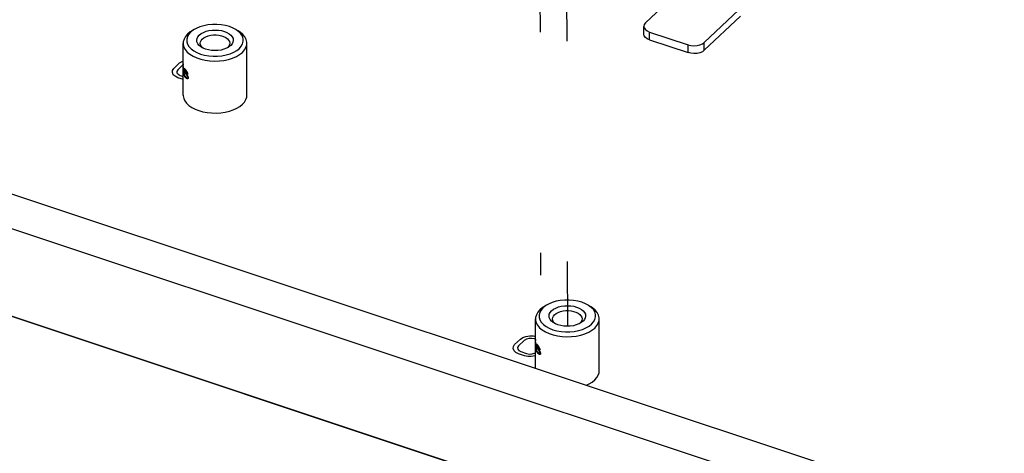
# Model space of a CAD drawing. Extents: x 0 to 1189, y 0 to 841.
# Tile 36 of 256: x 576 to 606, y 177 to 190. Entities that reach past the tile are written whole.
import ezdxf

# ---------------------------------------------------------------- set-up
doc = ezdxf.new("R2010")
doc.units = 0
doc.header["$LTSCALE"] = 65.395
doc.linetypes.add('DASHED', pattern=[0.2, 0.1, -0.1])
doc.layers.get('0').update_dxf_attribs({"linetype": 'CONTINUOUS'})
for name, color, linetype in [('02___PRT_ALL_AXES', 7, 'CONTINUOUS'), ('03___PRT_ALL_CURVES', 7, 'CONTINUOUS'), ('03__ASM_ALL_CURVES', 7, 'CONTINUOUS')]:
    doc.layers.add(name, color=color, linetype=linetype)

msp = doc.modelspace()

# ---------------------------------------------------------------- linework, layer by layer
at = {"color": 7, "linetype": 'DASHED'}
for p, q in [((581.894, 289.543), (582.111, 189.019)), ((591.54, 287.656), (591.768, 182.363)), ((592.33, 287.394), (592.561, 180.847))]:
    msp.add_line(p, q, dxfattribs=at)
at = {"color": 7, "linetype": 'Continuous'}
for p, q in [((595.965, 190.868), (594.879, 189.839)), ((558.65, 190.573), (645.813, 161.573)), ((596.622, 189.259), (597.648, 190.231)), ((557.845, 189.81), (645.008, 160.811)), ((581.465, 189.625), (581.389, 189.564)), ((581.494, 189.644), (581.417, 189.597)), ((581.494, 189.644), (581.465, 189.625)), ((582.726, 189.647), (582.803, 189.6)), ((594.831, 189.506), (594.83, 189.738)), ((595.001, 189.569), (596.142, 189.19)), ((595.002, 189.338), (595.001, 189.569)), ((596.622, 189.027), (596.622, 189.259)), ((581.761, 189.091), (581.743, 189.103)), ((582.487, 189.112), (582.461, 189.092)), ((582.522, 189.153), (582.487, 189.112)), ((596.143, 188.958), (596.142, 189.19)), ((573.774, 181.908), (599.82, 173.242)), ((591.914, 181.453), (591.838, 181.392)), ((591.943, 181.472), (591.867, 181.425)), ((591.943, 181.472), (591.914, 181.453)), ((593.175, 181.475), (593.252, 181.428)), ((592.21, 180.919), (592.193, 180.931)), ((592.936, 180.94), (592.911, 180.92)), ((592.971, 180.981), (592.936, 180.94))]:
    msp.add_line(p, q, dxfattribs=at)
at = {"color": 3, "linetype": 'Continuous'}
for p, q in [((596.622, 189.027), (597.695, 190.044)), ((595.002, 189.338), (596.143, 188.958))]:
    msp.add_line(p, q, dxfattribs=at)
at = {"color": 7, "linetype": 'Continuous'}
for points in [[(594.879, 189.839), (594.843, 189.792), (594.83, 189.738)], [(581.389, 189.564), (581.33, 189.498), (581.291, 189.427), (581.272, 189.353), (581.274, 189.279), (581.297, 189.206), (581.339, 189.136), (581.4, 189.071), (581.479, 189.011), (581.574, 188.96), (581.682, 188.917), (581.8, 188.885), (581.926, 188.863), (582.056, 188.853), (582.188, 188.854), (582.318, 188.867), (582.443, 188.891), (582.559, 188.925), (582.665, 188.97), (582.757, 189.023), (582.833, 189.084)], [(581.417, 189.597), (581.379, 189.573), (581.298, 189.507)], [(582.726, 189.647), (582.647, 189.688), (582.54, 189.731), (582.422, 189.763), (582.296, 189.785), (582.165, 189.795), (582.033, 189.794), (581.903, 189.782), (581.779, 189.757), (581.662, 189.723), (581.556, 189.678), (581.494, 189.644)], [(581.644, 189.479), (581.699, 189.522), (581.767, 189.56), (581.845, 189.59), (581.932, 189.612), (582.023, 189.625), (582.117, 189.629), (582.212, 189.624), (582.303, 189.61), (582.388, 189.587), (582.465, 189.556), (582.531, 189.518), (582.584, 189.474), (582.623, 189.426), (582.646, 189.374), (582.653, 189.321), (582.644, 189.268), (582.618, 189.217), (582.577, 189.169)], [(582.821, 189.577), (582.742, 189.637), (582.726, 189.647)], [(583.056, 189.239), (583.054, 189.272), (583.035, 189.35), (582.995, 189.426), (582.935, 189.498), (582.857, 189.564), (582.803, 189.6)], [(582.833, 189.084), (582.891, 189.15), (582.93, 189.221), (582.949, 189.295), (582.947, 189.369), (582.925, 189.442), (582.882, 189.512), (582.821, 189.577)], [(594.83, 189.738), (594.841, 189.69), (594.875, 189.642), (594.929, 189.601), (595.001, 189.569)], [(581.298, 189.507), (581.236, 189.436), (581.192, 189.361), (581.169, 189.282), (581.166, 189.235)], [(581.166, 189.235), (581.168, 189.203), (581.187, 189.124), (581.227, 189.048), (581.287, 188.976), (581.365, 188.91), (581.459, 188.851), (581.569, 188.801), (581.69, 188.761), (581.821, 188.731), (581.958, 188.713), (582.099, 188.706), (582.24, 188.711), (582.378, 188.728), (582.51, 188.756), (582.633, 188.795), (582.745, 188.844), (582.842, 188.902), (582.923, 188.967)], [(581.713, 189.116), (581.691, 189.13), (581.637, 189.174), (581.599, 189.223), (581.575, 189.274), (581.568, 189.327), (581.578, 189.38), (581.603, 189.431), (581.644, 189.479)], [(581.673, 189.236), (581.679, 189.277), (581.7, 189.321), (581.735, 189.362)], [(581.743, 189.103), (581.706, 189.144), (581.682, 189.187), (581.673, 189.236)], [(581.735, 189.362), (581.782, 189.399), (581.841, 189.43), (581.909, 189.455), (581.983, 189.472), (582.063, 189.482), (582.143, 189.483), (582.223, 189.475), (582.299, 189.46), (582.368, 189.437), (582.429, 189.407), (582.479, 189.371), (582.516, 189.331), (582.539, 189.287), (582.548, 189.238)], [(582.548, 189.238), (582.542, 189.197), (582.522, 189.153)], [(582.923, 188.967), (582.986, 189.038), (583.029, 189.114), (583.052, 189.192), (583.056, 189.239)], [(596.142, 189.19), (596.226, 189.169), (596.317, 189.162), (596.407, 189.168), (596.492, 189.188), (596.565, 189.219), (596.622, 189.259)], [(581.834, 189.061), (581.757, 189.092), (581.713, 189.116)], [(582.509, 189.117), (582.454, 189.088), (582.376, 189.058), (582.29, 189.036), (582.198, 189.023), (582.104, 189.019), (582.01, 189.024), (581.919, 189.038), (581.834, 189.061)], [(582.577, 189.169), (582.522, 189.126), (582.509, 189.117)], [(591.838, 181.392), (591.78, 181.326), (591.741, 181.255), (591.722, 181.182), (591.724, 181.107), (591.746, 181.034), (591.788, 180.964), (591.85, 180.899), (591.929, 180.84), (592.023, 180.788), (592.131, 180.745), (592.249, 180.713), (592.375, 180.691), (592.506, 180.681), (592.637, 180.682), (592.767, 180.695), (592.892, 180.719), (593.009, 180.753), (593.114, 180.798), (593.206, 180.851), (593.282, 180.912)], [(591.867, 181.425), (591.829, 181.401), (591.748, 181.336)], [(593.175, 181.475), (593.097, 181.516), (592.989, 181.559), (592.871, 181.591), (592.745, 181.613), (592.615, 181.624), (592.483, 181.622), (592.353, 181.61), (592.228, 181.586), (592.111, 181.551), (592.006, 181.506), (591.943, 181.472)], [(592.094, 181.307), (592.149, 181.351), (592.217, 181.388), (592.295, 181.418), (592.381, 181.44), (592.473, 181.453), (592.567, 181.457), (592.661, 181.452), (592.752, 181.438), (592.837, 181.415), (592.914, 181.384), (592.98, 181.346), (593.033, 181.302), (593.072, 181.254), (593.095, 181.202), (593.102, 181.149), (593.093, 181.096), (593.067, 181.045), (593.026, 180.997)], [(593.27, 181.405), (593.191, 181.465), (593.175, 181.475)], [(593.505, 181.067), (593.503, 181.1), (593.484, 181.178), (593.444, 181.254), (593.385, 181.326), (593.306, 181.392), (593.252, 181.428)], [(593.282, 180.912), (593.34, 180.978), (593.379, 181.049), (593.398, 181.123), (593.396, 181.197), (593.374, 181.27), (593.332, 181.34), (593.27, 181.405)], [(591.748, 181.336), (591.685, 181.264), (591.642, 181.189), (591.619, 181.11), (591.615, 181.063)], [(591.615, 181.063), (591.617, 181.031), (591.636, 180.952), (591.676, 180.876), (591.736, 180.804), (591.814, 180.738), (591.909, 180.679), (592.018, 180.629), (592.14, 180.589), (592.27, 180.559), (592.408, 180.541), (592.548, 180.534), (592.689, 180.539), (592.827, 180.556), (592.959, 180.584), (593.083, 180.623), (593.194, 180.672), (593.292, 180.73), (593.373, 180.795)], [(592.163, 180.944), (592.14, 180.958), (592.087, 181.002), (592.048, 181.051), (592.025, 181.102), (592.018, 181.155), (592.027, 181.208), (592.053, 181.259), (592.094, 181.307)], [(592.123, 181.064), (592.129, 181.105), (592.149, 181.149), (592.184, 181.19)], [(592.193, 180.931), (592.155, 180.972), (592.132, 181.015), (592.123, 181.064)], [(592.184, 181.19), (592.232, 181.227), (592.29, 181.258), (592.358, 181.283), (592.433, 181.3), (592.512, 181.31), (592.593, 181.311), (592.672, 181.303), (592.748, 181.288), (592.817, 181.265), (592.878, 181.235), (592.928, 181.199), (592.965, 181.159), (592.989, 181.116), (592.998, 181.066)], [(592.998, 181.066), (592.992, 181.025), (592.971, 180.981)], [(593.373, 180.795), (593.435, 180.866), (593.479, 180.942), (593.502, 181.02), (593.505, 181.067)], [(592.283, 180.889), (592.206, 180.92), (592.163, 180.944)], [(592.958, 180.946), (592.903, 180.916), (592.825, 180.886), (592.739, 180.864), (592.648, 180.851), (592.553, 180.847), (592.459, 180.852), (592.368, 180.866), (592.283, 180.889)], [(593.026, 180.997), (592.971, 180.954), (592.958, 180.946)]]:
    msp.add_lwpolyline(points, dxfattribs=at)
at = {"color": 3, "linetype": 'Continuous'}
for points in [[(595.002, 189.338), (594.93, 189.369), (594.875, 189.41), (594.841, 189.458), (594.831, 189.506)], [(596.622, 189.027), (596.566, 188.987), (596.493, 188.956), (596.408, 188.937), (596.317, 188.931), (596.227, 188.938), (596.143, 188.958)]]:
    msp.add_lwpolyline(points, dxfattribs=at)
at = {"layer": '02___PRT_ALL_AXES', "color": 7, "linetype": 'Continuous'}
for p, q in [((581.169, 187.695), (581.166, 189.235)), ((583.059, 187.7), (583.056, 189.239)), ((582.758, 187.309), (582.85, 187.365)), ((582.85, 187.365), (582.927, 187.427)), ((591.618, 179.604), (591.615, 181.063)), ((593.509, 179.528), (593.505, 181.067)), ((593.128, 179.102), (593.207, 179.137)), ((593.207, 179.137), (593.299, 179.193)), ((593.299, 179.193), (593.376, 179.255))]:
    msp.add_line(p, q, dxfattribs=at)
for points in [[(581.169, 187.695), (581.17, 187.678), (581.184, 187.602), (581.217, 187.529), (581.269, 187.459), (581.338, 187.394), (581.422, 187.335)], [(582.927, 187.427), (582.987, 187.495), (583.03, 187.567), (583.054, 187.642), (583.059, 187.7)], [(581.422, 187.335), (581.521, 187.283), (581.631, 187.24), (581.752, 187.206)], [(581.752, 187.206), (581.88, 187.182), (582.012, 187.169), (582.147, 187.166), (582.281, 187.175), (582.412, 187.194)], [(582.412, 187.194), (582.537, 187.223), (582.653, 187.262), (582.758, 187.309)], [(593.376, 179.255), (593.436, 179.323), (593.479, 179.395), (593.503, 179.47), (593.509, 179.528)]]:
    msp.add_lwpolyline(points, dxfattribs=at)
at = {"layer": '03___PRT_ALL_CURVES', "color": 4, "linetype": 'Continuous'}
for p, q in [((580.892, 188.489), (581.063, 188.652)), ((581.063, 188.652), (581.139, 188.699)), ((581.139, 188.699), (581.167, 188.71)), ((580.846, 188.373), (580.854, 188.429)), ((580.875, 188.305), (580.846, 188.373)), ((580.854, 188.429), (580.892, 188.489)), ((581.005, 188.452), (580.978, 188.402)), ((580.978, 188.402), (580.982, 188.357)), ((580.982, 188.357), (581.015, 188.317)), ((581.176, 188.614), (581.005, 188.452)), ((580.928, 188.258), (580.875, 188.305)), ((581.01, 188.216), (580.928, 188.258)), ((581.18, 188.16), (581.01, 188.216)), ((581.015, 188.317), (581.079, 188.281)), ((581.079, 188.281), (581.168, 188.252)), ((573.774, 181.908), (599.82, 173.242)), ((591.17, 180.465), (591.245, 180.513)), ((591.245, 180.513), (591.329, 180.544)), ((591.329, 180.544), (591.45, 180.562)), ((591.419, 180.485), (591.347, 180.465)), ((591.498, 180.488), (591.419, 180.485)), ((591.45, 180.562), (591.548, 180.559)), ((591.585, 180.473), (591.498, 180.488)), ((591.548, 180.559), (591.616, 180.545)), ((591.617, 180.463), (591.585, 180.473)), ((590.952, 180.187), (590.96, 180.243)), ((590.982, 180.119), (590.952, 180.187)), ((590.96, 180.243), (590.998, 180.303)), ((590.998, 180.303), (591.17, 180.465)), ((591.111, 180.266), (591.084, 180.216)), ((591.084, 180.216), (591.088, 180.171)), ((591.282, 180.428), (591.111, 180.266)), ((591.347, 180.465), (591.282, 180.428)), ((591.034, 180.072), (590.982, 180.119)), ((591.117, 180.03), (591.034, 180.072)), ((591.088, 180.171), (591.121, 180.131)), ((591.286, 179.974), (591.117, 180.03)), ((591.121, 180.131), (591.185, 180.095)), ((591.185, 180.095), (591.354, 180.038)), ((591.391, 179.953), (591.286, 179.974)), ((591.354, 180.038), (591.441, 180.024)), ((591.489, 179.95), (591.391, 179.953)), ((591.441, 180.024), (591.52, 180.027)), ((591.61, 179.968), (591.489, 179.95)), ((591.52, 180.027), (591.573, 180.053)), ((591.573, 180.053), (591.617, 180.039))]:
    msp.add_line(p, q, dxfattribs=at)
at = {"layer": '03___PRT_ALL_CURVES', "color": 40, "linetype": 'Continuous'}
for p, q in [((581.167, 188.625), (581.167, 188.585)), ((581.167, 188.585), (581.167, 188.596)), ((581.167, 188.547), (581.168, 188.488)), ((581.167, 188.547), (581.167, 188.547)), ((581.167, 188.504), (581.167, 188.487)), ((581.168, 188.488), (581.168, 188.463)), ((581.168, 188.463), (581.168, 188.438)), ((581.172, 188.392), (581.172, 188.368)), ((581.176, 188.347), (581.176, 188.372)), ((581.187, 188.446), (581.188, 188.476)), ((581.187, 188.412), (581.187, 188.446)), ((581.188, 188.373), (581.187, 188.412)), ((581.188, 188.476), (581.191, 188.492)), ((581.192, 188.339), (581.188, 188.373)), ((581.191, 188.492), (581.197, 188.498)), ((581.197, 188.449), (581.195, 188.424)), ((581.195, 188.424), (581.195, 188.414)), ((581.195, 188.414), (581.209, 188.407)), ((581.197, 188.498), (581.209, 188.49)), ((581.199, 188.459), (581.197, 188.449)), ((581.198, 188.37), (581.2, 188.381)), ((581.198, 188.356), (581.198, 188.37)), ((581.204, 188.465), (581.199, 188.459)), ((581.2, 188.381), (581.204, 188.381)), ((581.211, 188.461), (581.204, 188.465)), ((581.204, 188.381), (581.212, 188.377)), ((581.22, 188.452), (581.211, 188.461)), ((581.212, 188.377), (581.22, 188.368)), ((581.252, 188.402), (581.24, 188.422)), ((581.275, 188.35), (581.265, 188.376)), ((581.198, 188.306), (581.192, 188.339)), ((581.2, 188.336), (581.198, 188.356)), ((581.204, 188.312), (581.2, 188.336)), ((581.212, 188.289), (581.204, 188.312)), ((581.22, 188.269), (581.212, 188.289)), ((581.257, 188.224), (581.244, 188.235)), ((581.271, 188.218), (581.257, 188.224)), ((581.287, 188.181), (581.261, 188.194)), ((581.271, 188.287), (581.281, 188.266)), ((581.281, 188.221), (581.271, 188.218)), ((581.281, 188.266), (581.286, 188.245)), ((581.286, 188.231), (581.281, 188.221)), ((581.286, 188.245), (581.286, 188.231)), ((581.298, 188.342), (581.304, 188.322)), ((581.318, 188.221), (581.318, 188.196)), ((591.617, 180.453), (591.617, 180.413)), ((591.617, 180.413), (591.617, 180.424)), ((591.617, 180.375), (591.617, 180.316)), ((591.617, 180.375), (591.617, 180.375)), ((591.617, 180.332), (591.617, 180.315)), ((591.617, 180.316), (591.618, 180.292)), ((591.618, 180.292), (591.617, 180.267)), ((591.621, 180.22), (591.622, 180.196)), ((591.626, 180.175), (591.626, 180.2)), ((591.636, 180.274), (591.637, 180.304)), ((591.636, 180.24), (591.636, 180.274)), ((591.638, 180.201), (591.636, 180.24)), ((591.637, 180.304), (591.641, 180.32)), ((591.641, 180.167), (591.638, 180.201)), ((591.641, 180.32), (591.647, 180.327)), ((591.647, 180.277), (591.645, 180.252)), ((591.645, 180.252), (591.645, 180.242)), ((591.645, 180.242), (591.658, 180.235)), ((591.647, 180.327), (591.658, 180.318)), ((591.649, 180.288), (591.647, 180.277)), ((591.647, 180.198), (591.649, 180.209)), ((591.647, 180.184), (591.647, 180.198)), ((591.649, 180.164), (591.647, 180.184)), ((591.653, 180.293), (591.649, 180.288)), ((591.649, 180.209), (591.654, 180.209)), ((591.661, 180.289), (591.653, 180.293)), ((591.654, 180.209), (591.661, 180.205)), ((591.669, 180.28), (591.661, 180.289)), ((591.661, 180.205), (591.669, 180.196)), ((591.701, 180.23), (591.689, 180.25)), ((591.725, 180.178), (591.715, 180.204)), ((591.647, 180.134), (591.641, 180.167)), ((591.654, 180.14), (591.649, 180.164)), ((591.661, 180.117), (591.654, 180.14)), ((591.67, 180.097), (591.661, 180.117)), ((591.706, 180.052), (591.694, 180.063)), ((591.72, 180.046), (591.706, 180.052)), ((591.736, 180.009), (591.711, 180.022)), ((591.72, 180.115), (591.73, 180.094)), ((591.73, 180.05), (591.72, 180.046)), ((591.73, 180.094), (591.736, 180.073)), ((591.736, 180.059), (591.73, 180.05)), ((591.736, 180.073), (591.736, 180.059)), ((591.747, 180.17), (591.754, 180.15)), ((591.767, 180.049), (591.767, 180.024))]:
    msp.add_line(p, q, dxfattribs=at)
for points in [[(581.176, 188.372), (581.176, 188.374), (581.175, 188.377), (581.174, 188.381), (581.174, 188.385), (581.173, 188.388), (581.172, 188.392)], [(581.172, 188.368), (581.172, 188.366), (581.173, 188.362), (581.174, 188.358), (581.175, 188.355), (581.176, 188.351), (581.176, 188.347)], [(581.209, 188.49), (581.211, 188.487), (581.214, 188.483), (581.217, 188.479), (581.22, 188.475), (581.223, 188.471)], [(581.209, 188.407), (581.212, 188.403), (581.214, 188.399), (581.217, 188.395), (581.22, 188.391), (581.223, 188.388)], [(581.24, 188.422), (581.237, 188.425), (581.234, 188.431), (581.23, 188.436), (581.227, 188.441), (581.223, 188.446), (581.22, 188.452)], [(581.22, 188.368), (581.223, 188.363), (581.227, 188.357), (581.231, 188.351), (581.235, 188.345), (581.239, 188.34), (581.244, 188.333)], [(581.223, 188.471), (581.224, 188.47), (581.226, 188.466), (581.229, 188.463), (581.231, 188.459), (581.233, 188.456), (581.236, 188.452)], [(581.223, 188.388), (581.225, 188.384), (581.228, 188.381), (581.231, 188.376), (581.234, 188.372), (581.236, 188.369), (581.24, 188.363)], [(581.236, 188.452), (581.24, 188.446), (581.244, 188.439), (581.248, 188.433), (581.252, 188.427), (581.256, 188.421)], [(581.24, 188.363), (581.244, 188.357), (581.248, 188.35), (581.252, 188.344), (581.257, 188.338), (581.261, 188.332)], [(581.265, 188.376), (581.263, 188.381), (581.26, 188.386), (581.257, 188.391), (581.255, 188.396), (581.252, 188.402)], [(581.256, 188.421), (581.261, 188.413), (581.266, 188.404), (581.271, 188.396), (581.276, 188.387), (581.281, 188.379)], [(581.281, 188.379), (581.284, 188.372), (581.287, 188.364), (581.291, 188.357), (581.294, 188.349), (581.298, 188.342)], [(581.209, 188.269), (581.207, 188.276), (581.204, 188.284), (581.202, 188.291), (581.2, 188.299), (581.198, 188.306)], [(581.223, 188.24), (581.22, 188.246), (581.217, 188.251), (581.215, 188.257), (581.212, 188.263), (581.209, 188.269)], [(581.244, 188.235), (581.24, 188.24), (581.237, 188.245), (581.232, 188.252), (581.228, 188.257), (581.225, 188.262), (581.22, 188.269)], [(581.24, 188.215), (581.238, 188.219), (581.235, 188.222), (581.232, 188.227), (581.229, 188.231), (581.227, 188.234), (581.223, 188.24)], [(581.261, 188.194), (581.257, 188.198), (581.253, 188.202), (581.248, 188.207), (581.244, 188.211), (581.24, 188.215)], [(581.244, 188.333), (581.246, 188.329), (581.249, 188.325), (581.251, 188.321), (581.254, 188.317), (581.256, 188.313)], [(581.256, 188.313), (581.259, 188.307), (581.262, 188.302), (581.265, 188.297), (581.268, 188.292), (581.271, 188.287)], [(581.261, 188.332), (581.266, 188.323), (581.271, 188.315), (581.276, 188.306), (581.281, 188.298), (581.286, 188.29)], [(581.304, 188.322), (581.301, 188.325), (581.296, 188.329), (581.291, 188.334), (581.286, 188.339), (581.281, 188.344), (581.275, 188.35)], [(581.286, 188.29), (581.29, 188.283), (581.293, 188.277), (581.297, 188.27), (581.301, 188.264), (581.304, 188.257)], [(581.305, 188.184), (581.301, 188.183), (581.297, 188.183), (581.294, 188.182), (581.29, 188.182), (581.287, 188.181)], [(581.304, 188.257), (581.307, 188.25), (581.31, 188.243), (581.313, 188.235), (581.315, 188.228), (581.318, 188.221)], [(581.318, 188.196), (581.315, 188.194), (581.313, 188.191), (581.31, 188.189), (581.307, 188.186), (581.305, 188.184)], [(591.626, 180.2), (591.625, 180.202), (591.624, 180.205), (591.624, 180.209), (591.623, 180.213), (591.622, 180.216), (591.621, 180.22)], [(591.622, 180.196), (591.622, 180.194), (591.623, 180.19), (591.623, 180.186), (591.624, 180.183), (591.625, 180.179), (591.626, 180.175)], [(591.658, 180.318), (591.661, 180.315), (591.664, 180.311), (591.666, 180.307), (591.669, 180.303), (591.672, 180.3)], [(591.658, 180.235), (591.661, 180.231), (591.664, 180.227), (591.667, 180.223), (591.669, 180.22), (591.672, 180.216)], [(591.689, 180.25), (591.687, 180.254), (591.683, 180.259), (591.68, 180.264), (591.676, 180.269), (591.673, 180.274), (591.669, 180.28)], [(591.669, 180.196), (591.673, 180.191), (591.676, 180.186), (591.681, 180.179), (591.684, 180.173), (591.688, 180.168), (591.693, 180.161)], [(591.672, 180.3), (591.673, 180.298), (591.676, 180.294), (591.678, 180.291), (591.68, 180.287), (591.683, 180.284), (591.686, 180.28)], [(591.672, 180.216), (591.675, 180.212), (591.677, 180.209), (591.68, 180.204), (591.683, 180.2), (591.685, 180.197), (591.69, 180.191)], [(591.686, 180.28), (591.689, 180.274), (591.693, 180.267), (591.697, 180.261), (591.701, 180.255), (591.706, 180.249)], [(591.69, 180.191), (591.693, 180.185), (591.698, 180.179), (591.702, 180.172), (591.706, 180.166), (591.71, 180.16)], [(591.715, 180.204), (591.712, 180.209), (591.709, 180.214), (591.707, 180.219), (591.704, 180.225), (591.701, 180.23)], [(591.706, 180.249), (591.71, 180.241), (591.715, 180.232), (591.72, 180.224), (591.725, 180.215), (591.73, 180.207)], [(591.73, 180.207), (591.733, 180.2), (591.737, 180.192), (591.74, 180.185), (591.744, 180.178), (591.747, 180.17)], [(591.659, 180.097), (591.656, 180.104), (591.654, 180.112), (591.651, 180.119), (591.649, 180.127), (591.647, 180.134)], [(591.673, 180.068), (591.67, 180.074), (591.667, 180.079), (591.664, 180.085), (591.661, 180.091), (591.659, 180.097)], [(591.694, 180.063), (591.69, 180.068), (591.686, 180.073), (591.681, 180.08), (591.678, 180.085), (591.674, 180.09), (591.67, 180.097)], [(591.69, 180.043), (591.687, 180.047), (591.685, 180.05), (591.681, 180.055), (591.679, 180.059), (591.677, 180.062), (591.673, 180.068)], [(591.711, 180.022), (591.706, 180.026), (591.702, 180.031), (591.698, 180.035), (591.694, 180.039), (591.69, 180.043)], [(591.693, 180.161), (591.696, 180.157), (591.698, 180.153), (591.701, 180.149), (591.703, 180.145), (591.706, 180.141)], [(591.706, 180.141), (591.709, 180.136), (591.711, 180.13), (591.714, 180.125), (591.717, 180.12), (591.72, 180.115)], [(591.71, 180.16), (591.715, 180.151), (591.72, 180.143), (591.725, 180.134), (591.73, 180.126), (591.736, 180.118)], [(591.754, 180.15), (591.75, 180.153), (591.745, 180.158), (591.74, 180.162), (591.735, 180.167), (591.731, 180.172), (591.725, 180.178)], [(591.736, 180.118), (591.739, 180.111), (591.743, 180.105), (591.746, 180.098), (591.75, 180.092), (591.754, 180.086)], [(591.754, 180.012), (591.75, 180.011), (591.747, 180.011), (591.743, 180.01), (591.74, 180.01), (591.736, 180.009)], [(591.754, 180.086), (591.757, 180.078), (591.759, 180.071), (591.762, 180.063), (591.765, 180.056), (591.767, 180.049)], [(591.767, 180.024), (591.765, 180.022), (591.762, 180.019), (591.759, 180.017), (591.757, 180.014), (591.754, 180.012)]]:
    msp.add_lwpolyline(points, dxfattribs=at)
at = {"layer": '03__ASM_ALL_CURVES', "color": 4, "linetype": 'Continuous'}
msp.add_line((599.82, 173.244), (573.774, 181.91), dxfattribs=at)

doc.saveas('drawing.dxf')
